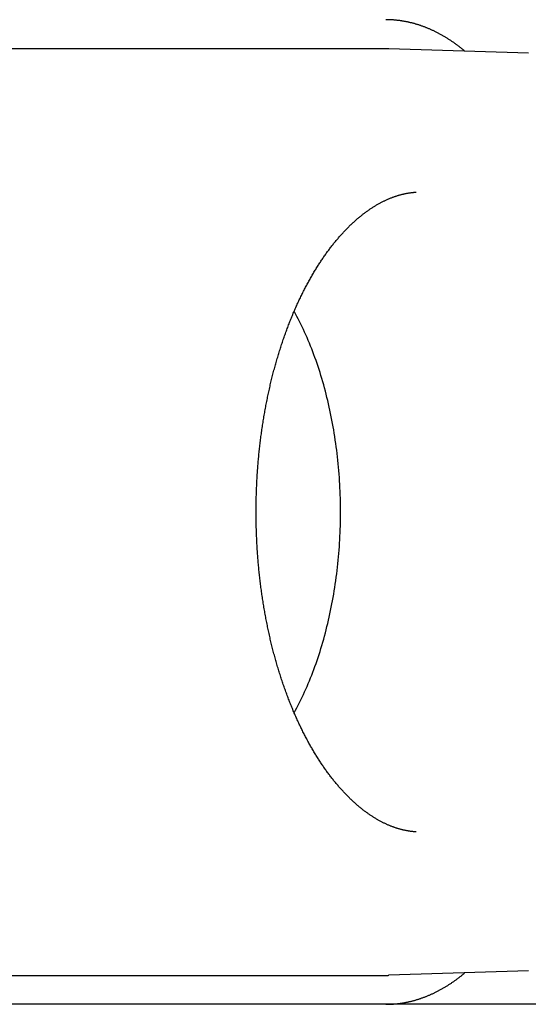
# Model space of a CAD drawing. Extents: x 637 to 3230, y 885 to 2745.
# Tile 24 of 151: x 907 to 916, y 2160 to 2177. Entities that reach past the tile are written whole.
import ezdxf

# ---------------------------------------------------------------- set-up
doc = ezdxf.new("R2010")
doc.units = 0
doc.layers.add('KF_GRAVIS_15_RIGHT', color=7, linetype='CONTINUOUS')

# ---------------------------------------------------------------- blocks, each defined once
blk = doc.blocks.new('KF_GRAVIS_15_RIGHT')
at = {"layer": 'KF_GRAVIS_15_RIGHT'}
for p, q in [((84.4545, -77), (67.8686, -77)), ((86.9168, -77.0793), (84.508, -77.0009)), ((86.9168, -92.9207), (84.508, -92.9991)), ((67.8686, -93), (84.4545, -93)), ((85.8573, -93.5), (69.6896, -93.5)), ((89.3684, -93.5), (85.8573, -93.5))]:
    blk.add_line(p, q, dxfattribs=at)
for points in [[(85.821, -77.0436, 0), (85.811, -77.0353, 0), (85.801, -77.027, 0), (85.7911, -77.0188, 0), (85.781, -77.0107, 0), (85.771, -77.0026, 0), (85.761, -76.9946, 0), (85.7509, -76.9867, 0), (85.7408, -76.9788, 0), (85.7307, -76.9709, 0), (85.7206, -76.9632, 0), (85.7105, -76.9555, 0), (85.7003, -76.9478, 0), (85.6902, -76.9402, 0), (85.68, -76.9327, 0), (85.6698, -76.9253, 0), (85.6596, -76.9179, 0), (85.6494, -76.9105, 0), (85.6392, -76.9033, 0), (85.6289, -76.896, 0), (85.6186, -76.8889, 0), (85.6084, -76.8818, 0), (85.5981, -76.8748, 0), (85.5878, -76.8678, 0), (85.5775, -76.8609, 0), (85.5671, -76.8541, 0), (85.5568, -76.8473, 0), (85.5464, -76.8406, 0), (85.536, -76.834, 0), (85.5257, -76.8274, 0), (85.5153, -76.8209, 0), (85.5049, -76.8144, 0), (85.4944, -76.808, 0), (85.484, -76.8017, 0), (85.4735, -76.7955, 0), (85.4631, -76.7893, 0), (85.4526, -76.7831, 0), (85.4421, -76.7771, 0), (85.4316, -76.7711, 0), (85.4211, -76.7651, 0), (85.4106, -76.7592, 0), (85.4, -76.7534, 0), (85.3895, -76.7477, 0), (85.3789, -76.742, 0), (85.3684, -76.7364, 0), (85.3578, -76.7308, 0), (85.3472, -76.7253, 0), (85.3366, -76.7199, 0), (85.326, -76.7145, 0), (85.3154, -76.7092, 0), (85.3047, -76.704, 0), (85.2941, -76.6988, 0), (85.2834, -76.6937, 0), (85.2728, -76.6887, 0), (85.2621, -76.6837, 0), (85.2514, -76.6788, 0), (85.2407, -76.674, 0), (85.23, -76.6692, 0), (85.2193, -76.6645, 0), (85.2085, -76.6599, 0), (85.1978, -76.6553, 0), (85.1871, -76.6508, 0), (85.1763, -76.6463, 0), (85.1656, -76.6419, 0), (85.1548, -76.6376, 0), (85.144, -76.6334, 0), (85.1332, -76.6292, 0), (85.1224, -76.6251, 0), (85.1116, -76.621, 0), (85.1008, -76.617, 0), (85.09, -76.6131, 0), (85.0792, -76.6093, 0), (85.0683, -76.6055, 0), (85.0575, -76.6018, 0), (85.0466, -76.5981, 0), (85.0358, -76.5945, 0), (85.0249, -76.591, 0), (85.0141, -76.5875, 0), (85.0032, -76.5841, 0), (84.9923, -76.5808, 0), (84.9814, -76.5776, 0), (84.9705, -76.5744, 0), (84.9596, -76.5712, 0), (84.9487, -76.5682, 0), (84.9378, -76.5652, 0), (84.9268, -76.5623, 0), (84.9159, -76.5594, 0), (84.905, -76.5566, 0), (84.894, -76.5539, 0), (84.8831, -76.5512, 0), (84.8722, -76.5487, 0), (84.8612, -76.5461, 0), (84.8502, -76.5437, 0), (84.8393, -76.5413, 0), (84.8283, -76.539, 0), (84.8173, -76.5367, 0), (84.8064, -76.5345, 0), (84.7954, -76.5324, 0), (84.7844, -76.5303, 0), (84.7734, -76.5284, 0), (84.7624, -76.5264, 0), (84.7514, -76.5246, 0), (84.7404, -76.5228, 0), (84.7294, -76.5211, 0), (84.7184, -76.5194, 0), (84.7074, -76.5178, 0), (84.6963, -76.5163, 0), (84.6853, -76.5149, 0), (84.6743, -76.5135, 0), (84.6633, -76.5122, 0), (84.6523, -76.5109, 0), (84.6412, -76.5097, 0), (84.6302, -76.5086, 0), (84.6192, -76.5076, 0), (84.6081, -76.5066, 0), (84.5971, -76.5057, 0), (84.586, -76.5049, 0), (84.575, -76.5041, 0), (84.564, -76.5034, 0), (84.5529, -76.5027, 0), (84.5419, -76.5022, 0), (84.5308, -76.5017, 0), (84.5198, -76.5012, 0), (84.5087, -76.5008, 0), (84.4977, -76.5005, 0), (84.4866, -76.5003, 0), (84.4756, -76.5001, 0), (84.4645, -76.5, 0), (84.4535, -76.5, 0)], [(84.508, -77.0009, 0), (84.5076, -77.0009, 0), (84.5072, -77.0008, 0), (84.5068, -77.0008, 0), (84.5064, -77.0008, 0), (84.5059, -77.0008, 0), (84.5055, -77.0008, 0), (84.5051, -77.0008, 0), (84.5047, -77.0008, 0), (84.5043, -77.0008, 0), (84.5039, -77.0007, 0), (84.5034, -77.0007, 0), (84.503, -77.0007, 0), (84.5026, -77.0007, 0), (84.5022, -77.0007, 0), (84.5018, -77.0007, 0), (84.5013, -77.0007, 0), (84.5009, -77.0007, 0), (84.5005, -77.0006, 0), (84.5001, -77.0006, 0), (84.4997, -77.0006, 0), (84.4993, -77.0006, 0), (84.4988, -77.0006, 0), (84.4984, -77.0006, 0), (84.498, -77.0006, 0), (84.4976, -77.0006, 0), (84.4972, -77.0006, 0), (84.4967, -77.0005, 0), (84.4963, -77.0005, 0), (84.4959, -77.0005, 0), (84.4955, -77.0005, 0), (84.4951, -77.0005, 0), (84.4946, -77.0005, 0), (84.4942, -77.0005, 0), (84.4938, -77.0005, 0), (84.4934, -77.0005, 0), (84.493, -77.0005, 0), (84.4926, -77.0004, 0), (84.4921, -77.0004, 0), (84.4917, -77.0004, 0), (84.4913, -77.0004, 0), (84.4909, -77.0004, 0), (84.4905, -77.0004, 0), (84.49, -77.0004, 0), (84.4896, -77.0004, 0), (84.4892, -77.0004, 0), (84.4888, -77.0004, 0), (84.4884, -77.0003, 0), (84.488, -77.0003, 0), (84.4875, -77.0003, 0), (84.4871, -77.0003, 0), (84.4867, -77.0003, 0), (84.4863, -77.0003, 0), (84.4859, -77.0003, 0), (84.4854, -77.0003, 0), (84.485, -77.0003, 0), (84.4846, -77.0003, 0), (84.4842, -77.0003, 0), (84.4838, -77.0003, 0), (84.4833, -77.0003, 0), (84.4829, -77.0002, 0), (84.4825, -77.0002, 0), (84.4821, -77.0002, 0), (84.4817, -77.0002, 0), (84.4813, -77.0002, 0), (84.4808, -77.0002, 0), (84.4804, -77.0002, 0), (84.48, -77.0002, 0), (84.4796, -77.0002, 0), (84.4792, -77.0002, 0), (84.4787, -77.0002, 0), (84.4783, -77.0002, 0), (84.4779, -77.0002, 0), (84.4775, -77.0002, 0), (84.4771, -77.0002, 0), (84.4767, -77.0001, 0), (84.4762, -77.0001, 0), (84.4758, -77.0001, 0), (84.4754, -77.0001, 0), (84.475, -77.0001, 0), (84.4746, -77.0001, 0), (84.4741, -77.0001, 0), (84.4737, -77.0001, 0), (84.4733, -77.0001, 0), (84.4729, -77.0001, 0), (84.4725, -77.0001, 0), (84.472, -77.0001, 0), (84.4716, -77.0001, 0), (84.4712, -77.0001, 0), (84.4708, -77.0001, 0), (84.4704, -77.0001, 0), (84.47, -77.0001, 0), (84.4695, -77.0001, 0), (84.4691, -77.0001, 0), (84.4687, -77.0001, 0), (84.4683, -77.0001, 0), (84.4679, -77.0001, 0), (84.4674, -77.0001, 0), (84.467, -77, 0), (84.4666, -77, 0), (84.4662, -77, 0), (84.4658, -77, 0), (84.4653, -77, 0), (84.4649, -77, 0), (84.4645, -77, 0), (84.4641, -77, 0), (84.4637, -77, 0), (84.4633, -77, 0), (84.4628, -77, 0), (84.4624, -77, 0), (84.462, -77, 0), (84.4616, -77, 0), (84.4612, -77, 0), (84.4607, -77, 0), (84.4603, -77, 0), (84.4599, -77, 0), (84.4595, -77, 0), (84.4591, -77, 0), (84.4587, -77, 0), (84.4582, -77, 0), (84.4578, -77, 0), (84.4574, -77, 0), (84.457, -77, 0), (84.4566, -77, 0), (84.4561, -77, 0), (84.4557, -77, 0), (84.4553, -77, 0), (84.4549, -77, 0), (84.4545, -77, 0)], [(84.9811, -90.5235, 0), (84.9711, -90.5228, 0), (84.961, -90.522, 0), (84.951, -90.5212, 0), (84.9409, -90.5203, 0), (84.9308, -90.5193, 0), (84.9207, -90.5182, 0), (84.9106, -90.5171, 0), (84.9005, -90.5159, 0), (84.8904, -90.5146, 0), (84.8802, -90.5132, 0), (84.8701, -90.5117, 0), (84.8599, -90.5102, 0), (84.8497, -90.5086, 0), (84.8395, -90.5069, 0), (84.8293, -90.5051, 0), (84.8191, -90.5033, 0), (84.8088, -90.5013, 0), (84.7986, -90.4993, 0), (84.7883, -90.4972, 0), (84.7781, -90.495, 0), (84.7678, -90.4927, 0), (84.7575, -90.4904, 0), (84.7472, -90.488, 0), (84.7368, -90.4855, 0), (84.7265, -90.4829, 0), (84.7162, -90.4802, 0), (84.7058, -90.4774, 0), (84.6954, -90.4746, 0), (84.6851, -90.4716, 0), (84.6747, -90.4686, 0), (84.6643, -90.4655, 0), (84.6539, -90.4623, 0), (84.6434, -90.459, 0), (84.633, -90.4557, 0), (84.6226, -90.4522, 0), (84.6121, -90.4487, 0), (84.6016, -90.445, 0), (84.5912, -90.4413, 0), (84.5807, -90.4375, 0), (84.5702, -90.4336, 0), (84.5597, -90.4297, 0), (84.5491, -90.4256, 0), (84.5386, -90.4214, 0), (84.5281, -90.4172, 0), (84.5175, -90.4129, 0), (84.507, -90.4084, 0), (84.4964, -90.4039, 0), (84.4858, -90.3993, 0), (84.4752, -90.3946, 0), (84.4646, -90.3898, 0), (84.454, -90.3849, 0), (84.4434, -90.38, 0), (84.4328, -90.3749, 0), (84.4221, -90.3698, 0), (84.4115, -90.3645, 0), (84.4008, -90.3592, 0), (84.3902, -90.3537, 0), (84.3795, -90.3482, 0), (84.3688, -90.3426, 0), (84.3581, -90.3369, 0), (84.3474, -90.331, 0), (84.3367, -90.3251, 0), (84.326, -90.3191, 0), (84.3153, -90.313, 0), (84.3046, -90.3068, 0), (84.2938, -90.3005, 0), (84.2831, -90.2942, 0), (84.2723, -90.2877, 0), (84.2615, -90.2811, 0), (84.2508, -90.2744, 0), (84.24, -90.2676, 0), (84.2292, -90.2607, 0), (84.2184, -90.2538, 0), (84.2076, -90.2467, 0), (84.1968, -90.2395, 0), (84.186, -90.2323, 0), (84.1751, -90.2249, 0), (84.1643, -90.2174, 0), (84.1535, -90.2098, 0), (84.1426, -90.2022, 0), (84.1318, -90.1944, 0), (84.1209, -90.1865, 0), (84.11, -90.1785, 0), (84.0991, -90.1705, 0), (84.0883, -90.1623, 0), (84.0774, -90.154, 0), (84.0665, -90.1456, 0), (84.0556, -90.1371, 0), (84.0447, -90.1285, 0), (84.0338, -90.1198, 0), (84.0228, -90.111, 0), (84.0119, -90.1021, 0), (84.001, -90.0931, 0), (83.99, -90.084, 0), (83.9791, -90.0748, 0), (83.9681, -90.0655, 0), (83.9572, -90.056, 0), (83.9462, -90.0465, 0), (83.9352, -90.0369, 0), (83.9243, -90.0271, 0), (83.9133, -90.0173, 0), (83.9023, -90.0073, 0), (83.8913, -89.9972, 0), (83.8803, -89.987, 0), (83.8694, -89.9767, 0), (83.8584, -89.9664, 0), (83.8474, -89.9559, 0), (83.8364, -89.9453, 0), (83.8255, -89.9346, 0), (83.8145, -89.9237, 0), (83.8036, -89.9128, 0), (83.7926, -89.9018, 0), (83.7817, -89.8907, 0), (83.7708, -89.8794, 0), (83.7599, -89.8681, 0), (83.749, -89.8567, 0), (83.7381, -89.8451, 0), (83.7272, -89.8335, 0), (83.7163, -89.8217, 0), (83.7054, -89.8099, 0), (83.6946, -89.7979, 0), (83.6837, -89.7859, 0), (83.6729, -89.7737, 0), (83.6621, -89.7615, 0), (83.6513, -89.7491, 0), (83.6405, -89.7366, 0), (83.6297, -89.7241, 0), (83.6189, -89.7114, 0), (83.6082, -89.6986, 0), (83.5975, -89.6858, 0), (83.5867, -89.6728, 0), (83.576, -89.6597, 0), (83.5653, -89.6466, 0), (83.5547, -89.6333, 0), (83.544, -89.6199, 0), (83.5334, -89.6065, 0), (83.5228, -89.5929, 0), (83.5122, -89.5792, 0), (83.5016, -89.5655, 0), (83.491, -89.5516, 0), (83.4805, -89.5376, 0), (83.47, -89.5236, 0), (83.4595, -89.5094, 0), (83.449, -89.4951, 0), (83.4385, -89.4808, 0), (83.4281, -89.4663, 0), (83.4177, -89.4518, 0), (83.4073, -89.4371, 0), (83.3969, -89.4224, 0), (83.3866, -89.4076, 0), (83.3763, -89.3926, 0), (83.366, -89.3776, 0), (83.3557, -89.3625, 0), (83.3455, -89.3472, 0), (83.3352, -89.3319, 0), (83.3251, -89.3165, 0), (83.3149, -89.301, 0), (83.3048, -89.2854, 0), (83.2947, -89.2697, 0), (83.2846, -89.2539, 0), (83.2745, -89.238, 0), (83.2645, -89.222, 0), (83.2545, -89.2059, 0), (83.2445, -89.1898, 0), (83.2346, -89.1735, 0), (83.2247, -89.1571, 0), (83.2148, -89.1407, 0), (83.205, -89.1242, 0), (83.1952, -89.1075, 0), (83.1854, -89.0908, 0), (83.1757, -89.074, 0), (83.166, -89.0571, 0), (83.1563, -89.0401, 0), (83.1467, -89.023, 0), (83.1371, -89.0058, 0), (83.1275, -88.9885, 0), (83.118, -88.9711, 0), (83.1085, -88.9537, 0), (83.099, -88.9362, 0), (83.0896, -88.9185, 0), (83.0802, -88.9008, 0), (83.0709, -88.883, 0), (83.0615, -88.8651, 0), (83.0523, -88.8471, 0), (83.043, -88.8291, 0), (83.0338, -88.8109, 0), (83.0247, -88.7927, 0), (83.0155, -88.7744, 0), (83.0064, -88.756, 0), (82.9974, -88.7375, 0), (82.9884, -88.719, 0), (82.9794, -88.7003, 0), (82.9705, -88.6816, 0), (82.9616, -88.6628, 0), (82.9528, -88.6439, 0), (82.9439, -88.6249, 0), (82.9352, -88.6059, 0), (82.9265, -88.5868, 0), (82.9178, -88.5676, 0), (82.9091, -88.5483, 0), (82.9005, -88.5289, 0), (82.892, -88.5095, 0), (82.8835, -88.4899, 0), (82.875, -88.4703, 0), (82.8666, -88.4507, 0), (82.8582, -88.4309, 0), (82.8498, -88.4111, 0), (82.8415, -88.3912, 0), (82.8333, -88.3712, 0), (82.8251, -88.3512, 0), (82.8169, -88.331, 0), (82.8088, -88.3108, 0), (82.8007, -88.2906, 0), (82.7927, -88.2702, 0), (82.7847, -88.2498, 0), (82.7768, -88.2293, 0), (82.7689, -88.2088, 0), (82.7611, -88.1881, 0), (82.7533, -88.1674, 0), (82.7455, -88.1467, 0), (82.7378, -88.1258, 0), (82.7302, -88.1049, 0), (82.7226, -88.0839, 0), (82.715, -88.0629, 0), (82.7075, -88.0418, 0), (82.7001, -88.0206, 0), (82.6927, -87.9994, 0), (82.6853, -87.9781, 0), (82.678, -87.9567, 0), (82.6707, -87.9352, 0), (82.6635, -87.9137, 0), (82.6564, -87.8921, 0), (82.6493, -87.8705, 0), (82.6422, -87.8488, 0), (82.6352, -87.827, 0), (82.6283, -87.8052, 0), (82.6214, -87.7833, 0), (82.6145, -87.7614, 0), (82.6078, -87.7393, 0), (82.601, -87.7173, 0), (82.5943, -87.6951, 0), (82.5877, -87.6729, 0), (82.5811, -87.6507, 0), (82.5746, -87.6284, 0), (82.5681, -87.606, 0), (82.5617, -87.5836, 0), (82.5554, -87.5611, 0), (82.5491, -87.5385, 0), (82.5428, -87.5159, 0), (82.5366, -87.4933, 0), (82.5305, -87.4706, 0), (82.5244, -87.4478, 0), (82.5184, -87.425, 0), (82.5124, -87.4021, 0), (82.5065, -87.3792, 0), (82.5006, -87.3562, 0), (82.4948, -87.3332, 0), (82.4891, -87.3101, 0), (82.4834, -87.287, 0), (82.4777, -87.2638, 0), (82.4721, -87.2406, 0), (82.4666, -87.2173, 0), (82.4611, -87.1939, 0), (82.4557, -87.1706, 0), (82.4504, -87.1471, 0), (82.4451, -87.1237, 0), (82.4398, -87.1001, 0), (82.4346, -87.0766, 0), (82.4295, -87.053, 0), (82.4244, -87.0293, 0), (82.4194, -87.0056, 0), (82.4145, -86.9819, 0), (82.4096, -86.9581, 0), (82.4047, -86.9342, 0), (82.3999, -86.9104, 0), (82.3952, -86.8865, 0), (82.3905, -86.8625, 0), (82.3859, -86.8385, 0), (82.3814, -86.8145, 0), (82.3769, -86.7904, 0), (82.3725, -86.7663, 0), (82.3681, -86.7421, 0), (82.3638, -86.7179, 0), (82.3595, -86.6937, 0), (82.3553, -86.6694, 0), (82.3512, -86.6451, 0), (82.3471, -86.6208, 0), (82.3431, -86.5964, 0), (82.3391, -86.572, 0), (82.3353, -86.5475, 0), (82.3314, -86.5231, 0), (82.3276, -86.4985, 0), (82.3239, -86.474, 0), (82.3203, -86.4494, 0), (82.3167, -86.4248, 0), (82.3132, -86.4002, 0), (82.3097, -86.3755, 0), (82.3063, -86.3508, 0), (82.3029, -86.3261, 0), (82.2997, -86.3013, 0), (82.2964, -86.2765, 0), (82.2933, -86.2517, 0), (82.2902, -86.2269, 0), (82.2871, -86.202, 0), (82.2842, -86.1771, 0), (82.2812, -86.1522, 0), (82.2784, -86.1272, 0), (82.2756, -86.1022, 0), (82.2729, -86.0772, 0), (82.2702, -86.0522, 0), (82.2676, -86.0272, 0), (82.2651, -86.0021, 0), (82.2626, -85.977, 0), (82.2602, -85.9519, 0), (82.2579, -85.9268, 0), (82.2556, -85.9016, 0), (82.2534, -85.8764, 0), (82.2512, -85.8512, 0), (82.2491, -85.826, 0), (82.2471, -85.8008, 0), (82.2451, -85.7755, 0), (82.2432, -85.7503, 0), (82.2414, -85.725, 0), (82.2396, -85.6997, 0), (82.2379, -85.6744, 0), (82.2362, -85.6491, 0), (82.2346, -85.6237, 0), (82.2331, -85.5984, 0), (82.2317, -85.573, 0), (82.2303, -85.5476, 0), (82.2289, -85.5222, 0), (82.2277, -85.4968, 0), (82.2264, -85.4714, 0), (82.2253, -85.446, 0), (82.2242, -85.4206, 0), (82.2232, -85.3951, 0), (82.2223, -85.3697, 0), (82.2214, -85.3442, 0), (82.2205, -85.3187, 0), (82.2198, -85.2933, 0), (82.2191, -85.2678, 0), (82.2184, -85.2423, 0), (82.2179, -85.2168, 0), (82.2173, -85.1913, 0), (82.2169, -85.1658, 0), (82.2165, -85.1403, 0), (82.2162, -85.1148, 0), (82.2159, -85.0893, 0), (82.2157, -85.0638, 0), (82.2156, -85.0383, 0), (82.2155, -85.0128, 0), (82.2155, -84.9872, 0), (82.2156, -84.9617, 0), (82.2157, -84.9362, 0), (82.2159, -84.9107, 0), (82.2162, -84.8852, 0), (82.2165, -84.8597, 0), (82.2169, -84.8342, 0), (82.2173, -84.8087, 0), (82.2178, -84.7832, 0), (82.2184, -84.7577, 0), (82.219, -84.7322, 0), (82.2197, -84.7067, 0), (82.2205, -84.6813, 0), (82.2213, -84.6558, 0), (82.2222, -84.6303, 0), (82.2231, -84.6049, 0), (82.2242, -84.5794, 0), (82.2252, -84.554, 0), (82.2264, -84.5286, 0), (82.2276, -84.5032, 0), (82.2289, -84.4778, 0), (82.2302, -84.4524, 0), (82.2316, -84.427, 0), (82.2331, -84.4016, 0), (82.2346, -84.3763, 0), (82.2362, -84.3509, 0), (82.2378, -84.3256, 0), (82.2396, -84.3003, 0), (82.2413, -84.275, 0), (82.2432, -84.2497, 0), (82.2451, -84.2245, 0), (82.2471, -84.1992, 0), (82.2491, -84.174, 0), (82.2512, -84.1488, 0), (82.2534, -84.1236, 0), (82.2556, -84.0984, 0), (82.2579, -84.0733, 0), (82.2602, -84.0481, 0), (82.2626, -84.023, 0), (82.2651, -83.9979, 0), (82.2677, -83.9729, 0), (82.2703, -83.9478, 0), (82.2729, -83.9228, 0), (82.2757, -83.8978, 0), (82.2785, -83.8728, 0), (82.2813, -83.8479, 0), (82.2842, -83.8229, 0), (82.2872, -83.798, 0), (82.2902, -83.7732, 0), (82.2933, -83.7483, 0), (82.2965, -83.7235, 0), (82.2997, -83.6987, 0), (82.303, -83.674, 0), (82.3063, -83.6492, 0), (82.3098, -83.6245, 0), (82.3132, -83.5998, 0), (82.3167, -83.5752, 0), (82.3203, -83.5506, 0), (82.324, -83.526, 0), (82.3277, -83.5015, 0), (82.3315, -83.477, 0), (82.3353, -83.4525, 0), (82.3392, -83.428, 0), (82.3431, -83.4036, 0), (82.3471, -83.3792, 0), (82.3512, -83.3549, 0), (82.3553, -83.3306, 0), (82.3595, -83.3063, 0), (82.3638, -83.2821, 0), (82.3681, -83.2579, 0), (82.3725, -83.2337, 0), (82.3769, -83.2096, 0), (82.3814, -83.1855, 0), (82.3859, -83.1615, 0), (82.3905, -83.1375, 0), (82.3952, -83.1135, 0), (82.3999, -83.0896, 0), (82.4047, -83.0657, 0), (82.4095, -83.0419, 0), (82.4144, -83.0181, 0), (82.4194, -82.9944, 0), (82.4244, -82.9707, 0), (82.4294, -82.947, 0), (82.4346, -82.9234, 0), (82.4398, -82.8998, 0), (82.445, -82.8763, 0), (82.4503, -82.8528, 0), (82.4557, -82.8294, 0), (82.4611, -82.806, 0), (82.4665, -82.7827, 0), (82.4721, -82.7594, 0), (82.4777, -82.7362, 0), (82.4833, -82.713, 0), (82.489, -82.6899, 0), (82.4947, -82.6668, 0), (82.5006, -82.6438, 0), (82.5064, -82.6208, 0), (82.5124, -82.5979, 0), (82.5183, -82.575, 0), (82.5244, -82.5522, 0), (82.5305, -82.5294, 0), (82.5366, -82.5067, 0), (82.5428, -82.4841, 0), (82.5491, -82.4615, 0), (82.5554, -82.4389, 0), (82.5617, -82.4164, 0), (82.5682, -82.394, 0), (82.5746, -82.3717, 0), (82.5812, -82.3493, 0), (82.5878, -82.3271, 0), (82.5944, -82.3049, 0), (82.6011, -82.2828, 0), (82.6078, -82.2607, 0), (82.6146, -82.2387, 0), (82.6215, -82.2167, 0), (82.6284, -82.1948, 0), (82.6353, -82.173, 0), (82.6423, -82.1512, 0), (82.6494, -82.1295, 0), (82.6565, -82.1079, 0), (82.6636, -82.0863, 0), (82.6708, -82.0648, 0), (82.6781, -82.0434, 0), (82.6854, -82.022, 0), (82.6927, -82.0007, 0), (82.7001, -81.9794, 0), (82.7076, -81.9582, 0), (82.7151, -81.9371, 0), (82.7226, -81.9161, 0), (82.7302, -81.8951, 0), (82.7379, -81.8742, 0), (82.7456, -81.8534, 0), (82.7533, -81.8326, 0), (82.7611, -81.8119, 0), (82.7689, -81.7912, 0), (82.7768, -81.7707, 0), (82.7847, -81.7502, 0), (82.7927, -81.7298, 0), (82.8007, -81.7094, 0), (82.8088, -81.6891, 0), (82.8169, -81.6689, 0), (82.8251, -81.6488, 0), (82.8333, -81.6288, 0), (82.8415, -81.6088, 0), (82.8498, -81.5889, 0), (82.8581, -81.569, 0), (82.8665, -81.5493, 0), (82.8749, -81.5296, 0), (82.8834, -81.51, 0), (82.8919, -81.4905, 0), (82.9005, -81.471, 0), (82.9091, -81.4517, 0), (82.9177, -81.4324, 0), (82.9264, -81.4132, 0), (82.9351, -81.394, 0), (82.9439, -81.375, 0), (82.9527, -81.356, 0), (82.9615, -81.3371, 0), (82.9704, -81.3183, 0), (82.9793, -81.2996, 0), (82.9883, -81.281, 0), (82.9973, -81.2624, 0), (83.0064, -81.2439, 0), (83.0155, -81.2255, 0), (83.0246, -81.2072, 0), (83.0338, -81.189, 0), (83.043, -81.1709, 0), (83.0522, -81.1528, 0), (83.0615, -81.1348, 0), (83.0708, -81.117, 0), (83.0802, -81.0992, 0), (83.0896, -81.0815, 0), (83.099, -81.0639, 0), (83.1085, -81.0463, 0), (83.118, -81.0289, 0), (83.1275, -81.0115, 0), (83.1371, -80.9943, 0), (83.1467, -80.9771, 0), (83.1564, -80.96, 0), (83.166, -80.943, 0), (83.1757, -80.9261, 0), (83.1855, -80.9093, 0), (83.1953, -80.8926, 0), (83.2051, -80.876, 0), (83.2149, -80.8594, 0), (83.2248, -80.843, 0), (83.2347, -80.8266, 0), (83.2446, -80.8103, 0), (83.2546, -80.7942, 0), (83.2646, -80.7781, 0), (83.2746, -80.7621, 0), (83.2846, -80.7462, 0), (83.2947, -80.7304, 0), (83.3048, -80.7147, 0), (83.315, -80.6991, 0), (83.3251, -80.6836, 0), (83.3353, -80.6681, 0), (83.3455, -80.6528, 0), (83.3558, -80.6376, 0), (83.366, -80.6224, 0), (83.3763, -80.6074, 0), (83.3866, -80.5924, 0), (83.397, -80.5776, 0), (83.4073, -80.5628, 0), (83.4177, -80.5482, 0), (83.4281, -80.5336, 0), (83.4385, -80.5192, 0), (83.449, -80.5048, 0), (83.4595, -80.4905, 0), (83.47, -80.4763, 0), (83.4805, -80.4623, 0), (83.491, -80.4483, 0), (83.5016, -80.4344, 0), (83.5121, -80.4206, 0), (83.5227, -80.407, 0), (83.5334, -80.3934, 0), (83.544, -80.3799, 0), (83.5546, -80.3665, 0), (83.5653, -80.3533, 0), (83.576, -80.3401, 0), (83.5867, -80.327, 0), (83.5974, -80.314, 0), (83.6081, -80.3012, 0), (83.6189, -80.2884, 0), (83.6297, -80.2757, 0), (83.6404, -80.2632, 0), (83.6512, -80.2507, 0), (83.662, -80.2383, 0), (83.6729, -80.2261, 0), (83.6837, -80.2139, 0), (83.6945, -80.2019, 0), (83.7054, -80.1899, 0), (83.7163, -80.1781, 0), (83.7271, -80.1663, 0), (83.738, -80.1547, 0), (83.7489, -80.1432, 0), (83.7598, -80.1318, 0), (83.7708, -80.1205, 0), (83.7817, -80.1093, 0), (83.7926, -80.0982, 0), (83.8035, -80.0872, 0), (83.8145, -80.0763, 0), (83.8254, -80.0655, 0), (83.8364, -80.0548, 0), (83.8473, -80.0442, 0), (83.8583, -80.0338, 0), (83.8693, -80.0234, 0), (83.8802, -80.0131, 0), (83.8912, -80.003, 0), (83.9022, -79.9929, 0), (83.9132, -79.983, 0), (83.9241, -79.9731, 0), (83.9351, -79.9634, 0), (83.9461, -79.9538, 0), (83.9571, -79.9442, 0), (83.9681, -79.9348, 0), (83.9791, -79.9255, 0), (83.99, -79.9162, 0), (84.001, -79.9071, 0), (84.012, -79.8981, 0), (84.023, -79.8892, 0), (84.034, -79.8804, 0), (84.045, -79.8716, 0), (84.0559, -79.863, 0), (84.0669, -79.8545, 0), (84.0779, -79.8461, 0), (84.0888, -79.8378, 0), (84.0998, -79.8296, 0), (84.1108, -79.8215, 0), (84.1217, -79.8135, 0), (84.1327, -79.8056, 0), (84.1436, -79.7978, 0), (84.1546, -79.7901, 0), (84.1655, -79.7825, 0), (84.1764, -79.775, 0), (84.1873, -79.7676, 0), (84.1983, -79.7603, 0), (84.2092, -79.7531, 0), (84.2201, -79.7459, 0), (84.231, -79.7389, 0), (84.2418, -79.732, 0), (84.2527, -79.7252, 0), (84.2636, -79.7185, 0), (84.2744, -79.7119, 0), (84.2853, -79.7054, 0), (84.2961, -79.699, 0), (84.3069, -79.6927, 0), (84.3177, -79.6864, 0), (84.3285, -79.6803, 0), (84.3393, -79.6743, 0), (84.3501, -79.6684, 0), (84.3609, -79.6625, 0), (84.3716, -79.6568, 0), (84.3824, -79.6511, 0), (84.3931, -79.6456, 0), (84.4038, -79.6402, 0), (84.4145, -79.6348, 0), (84.4252, -79.6296, 0), (84.4358, -79.6244, 0), (84.4465, -79.6193, 0), (84.4571, -79.6144, 0), (84.4677, -79.6095, 0), (84.4783, -79.6047, 0), (84.4889, -79.6, 0), (84.4995, -79.5955, 0), (84.51, -79.591, 0), (84.5206, -79.5866, 0), (84.5311, -79.5822, 0), (84.5416, -79.578, 0), (84.5521, -79.5739, 0), (84.5626, -79.5698, 0), (84.573, -79.5659, 0), (84.5834, -79.562, 0), (84.5939, -79.5582, 0), (84.6043, -79.5545, 0), (84.6147, -79.5509, 0), (84.6251, -79.5474, 0), (84.6354, -79.544, 0), (84.6458, -79.5406, 0), (84.6561, -79.5374, 0), (84.6664, -79.5342, 0), (84.6767, -79.5311, 0), (84.687, -79.5281, 0), (84.6973, -79.5252, 0), (84.7076, -79.5223, 0), (84.7179, -79.5196, 0), (84.7281, -79.5169, 0), (84.7384, -79.5143, 0), (84.7486, -79.5118, 0), (84.7588, -79.5094, 0), (84.769, -79.5071, 0), (84.7792, -79.5048, 0), (84.7894, -79.5027, 0), (84.7995, -79.5006, 0), (84.8097, -79.4986, 0), (84.8199, -79.4966, 0), (84.83, -79.4948, 0), (84.8401, -79.493, 0), (84.8503, -79.4913, 0), (84.8604, -79.4897, 0), (84.8705, -79.4882, 0), (84.8806, -79.4868, 0), (84.8907, -79.4854, 0), (84.9007, -79.4841, 0), (84.9108, -79.4829, 0), (84.9209, -79.4817, 0), (84.9309, -79.4807, 0), (84.941, -79.4797, 0), (84.951, -79.4788, 0), (84.9611, -79.478, 0), (84.9711, -79.4772, 0), (84.9811, -79.4765, 0)], [(82.8728, -88.4658, 0), (82.8965, -88.4224, 0), (82.9198, -88.3785, 0), (82.9429, -88.3342, 0), (82.9656, -88.2894, 0), (82.988, -88.2441, 0), (83.0101, -88.1983, 0), (83.0319, -88.1521, 0), (83.0534, -88.1054, 0), (83.0745, -88.0583, 0), (83.0954, -88.0108, 0), (83.1159, -87.9628, 0), (83.136, -87.9144, 0), (83.1559, -87.8655, 0), (83.1754, -87.8163, 0), (83.1945, -87.7667, 0), (83.2134, -87.7166, 0), (83.2318, -87.6662, 0), (83.25, -87.6154, 0), (83.2677, -87.5642, 0), (83.2852, -87.5127, 0), (83.3022, -87.4608, 0), (83.3189, -87.4085, 0), (83.3353, -87.3559, 0), (83.3513, -87.303, 0), (83.3669, -87.2497, 0), (83.3822, -87.1961, 0), (83.397, -87.1422, 0), (83.4116, -87.088, 0), (83.4257, -87.0335, 0), (83.4395, -86.9786, 0), (83.4529, -86.9236, 0), (83.4659, -86.8682, 0), (83.4785, -86.8126, 0), (83.4908, -86.7567, 0), (83.5026, -86.7005, 0), (83.5141, -86.6441, 0), (83.5252, -86.5875, 0), (83.5359, -86.5307, 0), (83.5462, -86.4736, 0), (83.5561, -86.4163, 0), (83.5657, -86.3588, 0), (83.5748, -86.3012, 0), (83.5835, -86.2433, 0), (83.5918, -86.1853, 0), (83.5998, -86.1271, 0), (83.6073, -86.0687, 0), (83.6145, -86.0102, 0), (83.6212, -85.9515, 0), (83.6275, -85.8927, 0), (83.6334, -85.8337, 0), (83.639, -85.7747, 0), (83.6441, -85.7155, 0), (83.6488, -85.6563, 0), (83.6531, -85.5969, 0), (83.657, -85.5375, 0), (83.6605, -85.4779, 0), (83.6635, -85.4183, 0), (83.6662, -85.3587, 0), (83.6685, -85.299, 0), (83.6703, -85.2392, 0), (83.6717, -85.1795, 0), (83.6728, -85.1197, 0), (83.6734, -85.0598, 0), (83.6736, -85, 0), (83.6734, -84.9402, 0), (83.6728, -84.8803, 0), (83.6717, -84.8205, 0), (83.6703, -84.7608, 0), (83.6685, -84.701, 0), (83.6662, -84.6413, 0), (83.6635, -84.5817, 0), (83.6605, -84.5221, 0), (83.657, -84.4625, 0), (83.6531, -84.4031, 0), (83.6488, -84.3437, 0), (83.6441, -84.2845, 0), (83.639, -84.2253, 0), (83.6334, -84.1663, 0), (83.6275, -84.1073, 0), (83.6212, -84.0485, 0), (83.6145, -83.9898, 0), (83.6073, -83.9313, 0), (83.5998, -83.8729, 0), (83.5918, -83.8147, 0), (83.5835, -83.7567, 0), (83.5748, -83.6988, 0), (83.5657, -83.6412, 0), (83.5561, -83.5837, 0), (83.5462, -83.5264, 0), (83.5359, -83.4693, 0), (83.5252, -83.4125, 0), (83.5141, -83.3559, 0), (83.5026, -83.2995, 0), (83.4908, -83.2433, 0), (83.4785, -83.1874, 0), (83.4659, -83.1318, 0), (83.4529, -83.0764, 0), (83.4395, -83.0214, 0), (83.4257, -82.9665, 0), (83.4116, -82.912, 0), (83.397, -82.8578, 0), (83.3822, -82.8039, 0), (83.3669, -82.7503, 0), (83.3513, -82.697, 0), (83.3353, -82.6441, 0), (83.3189, -82.5915, 0), (83.3022, -82.5392, 0), (83.2852, -82.4873, 0), (83.2677, -82.4358, 0), (83.25, -82.3846, 0), (83.2318, -82.3338, 0), (83.2134, -82.2834, 0), (83.1945, -82.2333, 0), (83.1754, -82.1837, 0), (83.1559, -82.1345, 0), (83.136, -82.0856, 0), (83.1159, -82.0372, 0), (83.0954, -81.9892, 0), (83.0745, -81.9417, 0), (83.0534, -81.8946, 0), (83.0319, -81.8479, 0), (83.0101, -81.8017, 0), (82.988, -81.7559, 0), (82.9656, -81.7106, 0), (82.9429, -81.6658, 0), (82.9198, -81.6215, 0), (82.8965, -81.5776, 0), (82.8728, -81.5342, 0)], [(84.4535, -93.5, 0), (84.4645, -93.5, 0), (84.4756, -93.4999, 0), (84.4866, -93.4997, 0), (84.4977, -93.4995, 0), (84.5087, -93.4992, 0), (84.5198, -93.4988, 0), (84.5308, -93.4983, 0), (84.5419, -93.4978, 0), (84.5529, -93.4973, 0), (84.564, -93.4966, 0), (84.575, -93.4959, 0), (84.586, -93.4951, 0), (84.5971, -93.4943, 0), (84.6081, -93.4934, 0), (84.6192, -93.4924, 0), (84.6302, -93.4914, 0), (84.6412, -93.4903, 0), (84.6523, -93.4891, 0), (84.6633, -93.4878, 0), (84.6743, -93.4865, 0), (84.6853, -93.4851, 0), (84.6963, -93.4837, 0), (84.7074, -93.4822, 0), (84.7184, -93.4806, 0), (84.7294, -93.4789, 0), (84.7404, -93.4772, 0), (84.7514, -93.4754, 0), (84.7624, -93.4736, 0), (84.7734, -93.4716, 0), (84.7844, -93.4697, 0), (84.7954, -93.4676, 0), (84.8064, -93.4655, 0), (84.8173, -93.4633, 0), (84.8283, -93.461, 0), (84.8393, -93.4587, 0), (84.8502, -93.4563, 0), (84.8612, -93.4539, 0), (84.8722, -93.4513, 0), (84.8831, -93.4488, 0), (84.894, -93.4461, 0), (84.905, -93.4434, 0), (84.9159, -93.4406, 0), (84.9268, -93.4377, 0), (84.9378, -93.4348, 0), (84.9487, -93.4318, 0), (84.9596, -93.4288, 0), (84.9705, -93.4256, 0), (84.9814, -93.4224, 0), (84.9923, -93.4192, 0), (85.0032, -93.4159, 0), (85.0141, -93.4125, 0), (85.0249, -93.409, 0), (85.0358, -93.4055, 0), (85.0466, -93.4019, 0), (85.0575, -93.3982, 0), (85.0683, -93.3945, 0), (85.0792, -93.3907, 0), (85.09, -93.3869, 0), (85.1008, -93.383, 0), (85.1116, -93.379, 0), (85.1224, -93.3749, 0), (85.1332, -93.3708, 0), (85.144, -93.3666, 0), (85.1548, -93.3624, 0), (85.1656, -93.3581, 0), (85.1763, -93.3537, 0), (85.1871, -93.3492, 0), (85.1978, -93.3447, 0), (85.2085, -93.3401, 0), (85.2193, -93.3355, 0), (85.23, -93.3308, 0), (85.2407, -93.326, 0), (85.2514, -93.3212, 0), (85.2621, -93.3163, 0), (85.2728, -93.3113, 0), (85.2834, -93.3063, 0), (85.2941, -93.3012, 0), (85.3047, -93.296, 0), (85.3154, -93.2908, 0), (85.326, -93.2855, 0), (85.3366, -93.2801, 0), (85.3472, -93.2747, 0), (85.3578, -93.2692, 0), (85.3684, -93.2636, 0), (85.3789, -93.258, 0), (85.3895, -93.2523, 0), (85.4, -93.2466, 0), (85.4106, -93.2408, 0), (85.4211, -93.2349, 0), (85.4316, -93.2289, 0), (85.4421, -93.2229, 0), (85.4526, -93.2169, 0), (85.4631, -93.2107, 0), (85.4735, -93.2045, 0), (85.484, -93.1983, 0), (85.4944, -93.192, 0), (85.5049, -93.1856, 0), (85.5153, -93.1791, 0), (85.5257, -93.1726, 0), (85.536, -93.166, 0), (85.5464, -93.1594, 0), (85.5568, -93.1527, 0), (85.5671, -93.1459, 0), (85.5775, -93.1391, 0), (85.5878, -93.1322, 0), (85.5981, -93.1252, 0), (85.6084, -93.1182, 0), (85.6186, -93.1111, 0), (85.6289, -93.104, 0), (85.6392, -93.0967, 0), (85.6494, -93.0895, 0), (85.6596, -93.0821, 0), (85.6698, -93.0747, 0), (85.68, -93.0673, 0), (85.6902, -93.0598, 0), (85.7003, -93.0522, 0), (85.7105, -93.0445, 0), (85.7206, -93.0368, 0), (85.7307, -93.0291, 0), (85.7408, -93.0212, 0), (85.7509, -93.0133, 0), (85.761, -93.0054, 0), (85.771, -92.9974, 0), (85.781, -92.9893, 0), (85.7911, -92.9812, 0), (85.801, -92.973, 0), (85.811, -92.9647, 0), (85.821, -92.9564, 0)], [(84.4545, -93, 0), (84.4549, -93, 0), (84.4553, -93, 0), (84.4557, -93, 0), (84.4561, -93, 0), (84.4566, -93, 0), (84.457, -93, 0), (84.4574, -93, 0), (84.4578, -93, 0), (84.4582, -93, 0), (84.4587, -93, 0), (84.4591, -93, 0), (84.4595, -93, 0), (84.4599, -93, 0), (84.4603, -93, 0), (84.4607, -93, 0), (84.4612, -93, 0), (84.4616, -93, 0), (84.462, -93, 0), (84.4624, -93, 0), (84.4628, -93, 0), (84.4633, -93, 0), (84.4637, -93, 0), (84.4641, -93, 0), (84.4645, -93, 0), (84.4649, -93, 0), (84.4653, -93, 0), (84.4658, -93, 0), (84.4662, -93, 0), (84.4666, -93, 0), (84.467, -93, 0), (84.4674, -92.9999, 0), (84.4679, -92.9999, 0), (84.4683, -92.9999, 0), (84.4687, -92.9999, 0), (84.4691, -92.9999, 0), (84.4695, -92.9999, 0), (84.47, -92.9999, 0), (84.4704, -92.9999, 0), (84.4708, -92.9999, 0), (84.4712, -92.9999, 0), (84.4716, -92.9999, 0), (84.472, -92.9999, 0), (84.4725, -92.9999, 0), (84.4729, -92.9999, 0), (84.4733, -92.9999, 0), (84.4737, -92.9999, 0), (84.4741, -92.9999, 0), (84.4746, -92.9999, 0), (84.475, -92.9999, 0), (84.4754, -92.9999, 0), (84.4758, -92.9999, 0), (84.4762, -92.9999, 0), (84.4767, -92.9999, 0), (84.4771, -92.9998, 0), (84.4775, -92.9998, 0), (84.4779, -92.9998, 0), (84.4783, -92.9998, 0), (84.4787, -92.9998, 0), (84.4792, -92.9998, 0), (84.4796, -92.9998, 0), (84.48, -92.9998, 0), (84.4804, -92.9998, 0), (84.4808, -92.9998, 0), (84.4813, -92.9998, 0), (84.4817, -92.9998, 0), (84.4821, -92.9998, 0), (84.4825, -92.9998, 0), (84.4829, -92.9998, 0), (84.4833, -92.9997, 0), (84.4838, -92.9997, 0), (84.4842, -92.9997, 0), (84.4846, -92.9997, 0), (84.485, -92.9997, 0), (84.4854, -92.9997, 0), (84.4859, -92.9997, 0), (84.4863, -92.9997, 0), (84.4867, -92.9997, 0), (84.4871, -92.9997, 0), (84.4875, -92.9997, 0), (84.488, -92.9997, 0), (84.4884, -92.9997, 0), (84.4888, -92.9996, 0), (84.4892, -92.9996, 0), (84.4896, -92.9996, 0), (84.49, -92.9996, 0), (84.4905, -92.9996, 0), (84.4909, -92.9996, 0), (84.4913, -92.9996, 0), (84.4917, -92.9996, 0), (84.4921, -92.9996, 0), (84.4926, -92.9996, 0), (84.493, -92.9995, 0), (84.4934, -92.9995, 0), (84.4938, -92.9995, 0), (84.4942, -92.9995, 0), (84.4946, -92.9995, 0), (84.4951, -92.9995, 0), (84.4955, -92.9995, 0), (84.4959, -92.9995, 0), (84.4963, -92.9995, 0), (84.4967, -92.9995, 0), (84.4972, -92.9994, 0), (84.4976, -92.9994, 0), (84.498, -92.9994, 0), (84.4984, -92.9994, 0), (84.4988, -92.9994, 0), (84.4993, -92.9994, 0), (84.4997, -92.9994, 0), (84.5001, -92.9994, 0), (84.5005, -92.9994, 0), (84.5009, -92.9993, 0), (84.5013, -92.9993, 0), (84.5018, -92.9993, 0), (84.5022, -92.9993, 0), (84.5026, -92.9993, 0), (84.503, -92.9993, 0), (84.5034, -92.9993, 0), (84.5039, -92.9993, 0), (84.5043, -92.9992, 0), (84.5047, -92.9992, 0), (84.5051, -92.9992, 0), (84.5055, -92.9992, 0), (84.5059, -92.9992, 0), (84.5064, -92.9992, 0), (84.5068, -92.9992, 0), (84.5072, -92.9992, 0), (84.5076, -92.9991, 0), (84.508, -92.9991, 0)]]:
    blk.add_polyline3d(points, dxfattribs=at)

msp = doc.modelspace()

# ---------------------------------------------------------------- block references
at = {"layer": 'KF_GRAVIS_15_RIGHT'}
msp.add_blockref('KF_GRAVIS_15_RIGHT', (828.93, 2253.101), dxfattribs=at)

doc.saveas('drawing.dxf')
